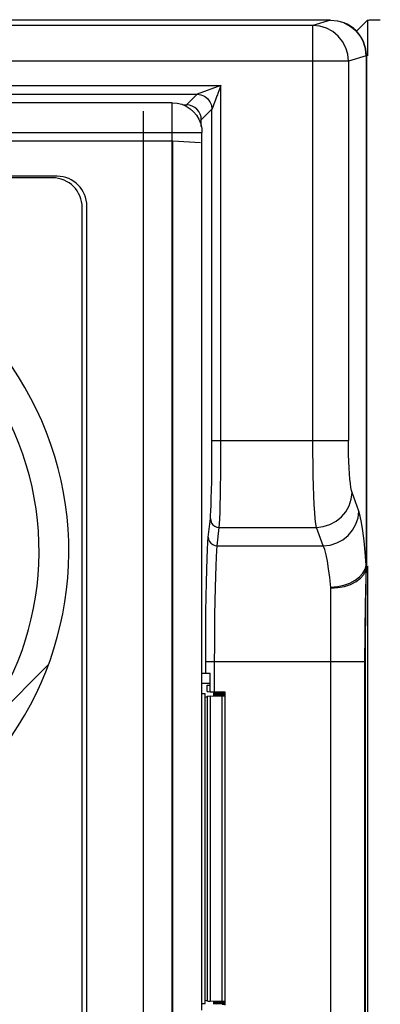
# Model space of a CAD drawing. Header units: millimetres. Extents: x -131 to 719, y -272 to 510.
# Tile 72 of 102: x 233 to 245, y 149 to 182. Entities that reach past the tile are written whole.
import ezdxf

# ---------------------------------------------------------------- set-up
doc = ezdxf.new("R2010")
doc.units = ezdxf.units.MM
doc.header["$LTSCALE"] = 23.1
doc.layers.get('0').update_dxf_attribs({"linetype": 'CONTINUOUS'})

msp = doc.modelspace()

# ---------------------------------------------------------------- linework, layer by layer
at = {"color": 7}
for p, q in [((243.722, 182.022), (156.13, 182.022)), ((243.722, 182.022), (243.124, 181.843)), ((244.955, 182.02), (244.588, 181.652)), ((244.955, 182.02), (244.955, 180.819)), ((243.124, 181.843), (156.727, 181.843)), ((243.124, 167.893), (243.124, 181.843)), ((244.169, 181.933), (244.161, 181.937)), ((244.909, 181.016), (244.875, 181.162)), ((244.914, 180.821), (244.32, 180.643)), ((244.92, 180.819), (244.914, 180.821)), ((244.92, 180.819), (244.92, 163.708)), ((244.926, 180.818), (244.92, 180.819)), ((244.926, 180.819), (244.926, 163.712)), ((244.32, 180.643), (155.532, 180.643)), ((244.32, 180.643), (244.32, 167.893)), ((159.817, 179.83), (240.035, 179.83)), ((240.035, 179.83), (239.235, 179.531)), ((240.035, 179.83), (239.931, 179.553)), ((240.035, 167.893), (240.035, 179.83)), ((160.617, 179.531), (239.235, 179.531)), ((239.235, 179.531), (238.876, 179.172)), ((239.876, 179.408), (239.84, 179.312)), ((239.902, 179.477), (239.876, 179.408)), ((238.399, 179.245), (161.452, 179.245)), ((238.399, 129.298), (238.399, 179.245)), ((238.768, 179.172), (238.876, 179.172)), ((239.84, 179.312), (239.829, 179.282)), ((237.432, 129.38), (237.432, 178.963)), ((239.735, 179.031), (239.376, 178.672)), ((239.735, 167.893), (239.735, 179.031)), ((239.376, 178.445), (239.376, 178.672)), ((160.452, 178.245), (239.399, 178.245)), ((239.399, 153.009), (239.399, 178.245)), ((161.429, 177.963), (238.422, 177.963)), ((238.422, 130.38), (238.422, 177.963)), ((238.422, 177.963), (239.35, 177.905)), ((234.532, 176.773), (165.319, 176.773)), ((234.376, 176.722), (165.476, 176.722)), ((235.532, 132.57), (235.532, 175.773)), ((235.376, 132.622), (235.376, 175.722)), ((239.735, 167.893), (244.32, 167.893)), ((244.67, 165.52), (244.441, 166.141)), ((239.612, 164.644), (239.68, 165.266)), ((239.912, 164.352), (239.98, 164.974)), ((239.98, 164.974), (243.245, 164.974)), ((243.474, 164.352), (243.245, 164.974)), ((239.912, 164.352), (243.474, 164.352)), ((244.884, 163.568), (244.92, 163.708)), ((244.918, 163.331), (244.923, 163.531)), ((244.924, 163.565), (244.925, 163.623)), ((244.924, 163.561), (244.925, 163.622)), ((244.925, 163.623), (244.926, 163.712)), ((244.925, 163.623), (244.926, 163.667)), ((244.955, 163.675), (244.955, 144.938)), ((243.726, 145.696), (243.726, 162.947)), ((244.903, 162.736), (244.908, 162.939)), ((244.911, 162.798), (244.915, 163.044)), ((244.893, 162.296), (244.897, 162.49)), ((244.897, 162.49), (244.903, 162.736)), ((244.905, 162.285), (244.908, 162.568)), ((244.908, 162.568), (244.911, 162.798)), ((244.889, 162.072), (244.893, 162.296)), ((244.902, 162.06), (244.905, 162.285)), ((244.885, 161.813), (244.889, 162.072)), ((244.9, 161.801), (244.902, 162.06)), ((244.896, 161.184), (244.897, 161.507)), ((244.897, 161.507), (244.9, 161.801)), ((244.894, 160.836), (244.896, 161.184)), ((244.894, 160.46), (244.894, 160.836)), ((231.299, 157.416), (234.245, 160.362)), ((239.525, 160.46), (243.726, 160.46)), ((239.525, 160.072), (239.525, 160.46)), ((239.825, 159.451), (239.825, 160.46)), ((243.726, 160.46), (244.875, 160.46)), ((244.875, 160.46), (244.894, 160.46)), ((244.875, 148.016), (244.875, 160.46)), ((244.894, 148.012), (244.894, 160.46)), ((239.399, 160.072), (239.676, 160.072)), ((239.676, 159.451), (239.676, 160.072)), ((239.576, 159.728), (239.399, 159.728)), ((239.676, 159.727), (239.576, 159.728)), ((239.576, 159.666), (239.676, 159.666)), ((239.576, 159.458), (239.576, 159.666)), ((239.503, 148.97), (239.503, 159.373)), ((239.573, 159.287), (239.573, 149.056)), ((240.076, 159.304), (239.673, 159.294)), ((239.673, 159.294), (239.673, 149.049)), ((239.676, 159.451), (240.076, 159.44)), ((240.076, 159.425), (239.876, 159.42)), ((239.876, 159.42), (239.876, 159.405)), ((239.876, 159.405), (240.076, 159.4)), ((240.076, 159.385), (239.876, 159.38)), ((239.876, 159.38), (239.876, 159.365)), ((239.876, 159.365), (240.076, 159.36)), ((240.076, 159.345), (239.876, 159.34)), ((239.876, 159.34), (239.876, 159.325)), ((239.876, 159.325), (240.076, 159.319)), ((240.076, 159.4), (240.076, 159.425)), ((240.076, 159.36), (240.076, 159.385)), ((240.076, 159.319), (240.076, 159.345)), ((240.076, 149.039), (240.076, 159.304)), ((240.176, 148.91), (240.176, 159.433)), ((240.076, 149.039), (239.673, 149.049)), ((239.876, 149.019), (240.076, 149.024)), ((239.876, 149.019), (239.876, 149.004)), ((240.076, 148.998), (239.876, 149.004)), ((239.876, 148.978), (240.076, 148.983)), ((239.876, 148.978), (239.876, 148.963)), ((240.076, 148.958), (239.876, 148.963)), ((240.076, 148.998), (240.076, 149.024)), ((240.076, 148.958), (240.076, 148.983))]:
    msp.add_line(p, q, dxfattribs=at)
for points in [[(243.716, 182.022), (243.951, 181.999), (244.161, 181.937)], [(244.955, 182.02), (244.961, 182.022), (244.976, 182.024), (244.998, 182.026), (245.028, 182.028), (245.064, 182.03), (245.107, 182.032), (245.156, 182.033), (245.21, 182.034), (245.267, 182.035), (245.328, 182.036), (245.39, 182.036)], [(244.32, 180.643), (244.297, 180.873), (244.23, 181.096), (244.121, 181.304), (243.972, 181.487), (243.79, 181.638), (243.583, 181.75), (243.358, 181.819), (243.124, 181.843)], [(244.161, 181.937), (244.383, 181.819), (244.564, 181.67), (244.713, 181.488), (244.824, 181.28), (244.891, 181.055), (244.914, 180.821)], [(244.92, 180.819), (244.898, 181.053), (244.83, 181.279), (244.72, 181.486), (244.571, 181.668), (244.39, 181.817), (244.171, 181.933)], [(244.875, 181.162), (244.825, 181.299), (244.76, 181.426), (244.683, 181.542), (244.594, 181.646), (244.497, 181.738), (244.392, 181.816), (244.282, 181.881), (244.171, 181.932)], [(244.926, 180.818), (244.925, 180.864), (244.909, 181.016)], [(239.235, 179.531), (239.364, 179.513), (239.485, 179.463), (239.588, 179.384), (239.668, 179.281), (239.718, 179.16), (239.735, 179.031)], [(239.931, 179.553), (239.916, 179.515), (239.902, 179.477)], [(238.399, 179.245), (238.565, 179.231), (238.72, 179.192), (238.866, 179.129), (239, 179.045), (239.116, 178.943), (239.215, 178.824), (239.295, 178.689), (239.355, 178.541), (239.39, 178.383), (239.399, 178.245)], [(239.829, 179.282), (239.738, 179.039), (239.736, 179.034), (239.735, 179.031)], [(239.68, 165.266), (239.689, 165.374), (239.698, 165.525), (239.706, 165.719), (239.713, 165.952), (239.72, 166.22), (239.725, 166.518), (239.729, 166.841), (239.732, 167.181), (239.734, 167.531), (239.735, 167.893)], [(239.98, 164.974), (239.989, 165.092), (239.998, 165.261), (240.006, 165.476), (240.013, 165.735), (240.019, 166.033), (240.025, 166.363), (240.029, 166.721), (240.032, 167.1), (240.034, 167.493), (240.035, 167.893)], [(243.245, 164.974), (243.225, 165.092), (243.206, 165.261), (243.188, 165.477), (243.172, 165.736), (243.158, 166.033), (243.146, 166.364), (243.137, 166.721), (243.13, 167.1), (243.126, 167.493), (243.124, 167.893)], [(244.441, 166.141), (244.421, 166.213), (244.402, 166.313), (244.384, 166.443), (244.368, 166.598), (244.354, 166.777), (244.342, 166.975), (244.332, 167.19), (244.325, 167.418), (244.321, 167.651), (244.32, 167.893)], [(243.245, 164.974), (243.476, 165), (243.697, 165.069), (243.902, 165.179), (244.082, 165.324), (244.231, 165.5), (244.343, 165.7), (244.414, 165.916), (244.441, 166.141)], [(243.474, 164.352), (243.705, 164.378), (243.926, 164.448), (244.131, 164.557), (244.311, 164.702), (244.46, 164.878), (244.572, 165.078), (244.643, 165.295), (244.67, 165.52)], [(244.92, 163.708), (244.886, 164.139), (244.849, 164.52), (244.808, 164.854), (244.764, 165.134), (244.718, 165.355), (244.67, 165.52)], [(239.68, 165.266), (239.691, 165.19), (239.721, 165.12), (239.769, 165.06), (239.831, 165.013), (239.903, 164.984), (239.98, 164.974)], [(239.525, 160.46), (239.526, 161.036), (239.529, 161.593), (239.534, 162.136), (239.541, 162.651), (239.549, 163.125), (239.56, 163.552), (239.571, 163.923), (239.584, 164.233), (239.597, 164.472), (239.612, 164.644)], [(239.612, 164.644), (239.622, 164.569), (239.653, 164.499), (239.7, 164.438), (239.762, 164.392), (239.834, 164.362), (239.912, 164.352)], [(239.825, 160.46), (239.826, 160.994), (239.829, 161.518), (239.834, 162.023), (239.841, 162.5), (239.849, 162.94), (239.859, 163.337), (239.871, 163.682), (239.884, 163.969), (239.897, 164.194), (239.912, 164.352)], [(243.726, 162.947), (243.691, 163.284), (243.654, 163.583), (243.613, 163.84), (243.569, 164.055), (243.523, 164.226), (243.474, 164.352)], [(243.725, 162.958), (243.948, 162.981), (244.164, 163.029), (244.365, 163.102), (244.543, 163.195), (244.692, 163.307), (244.807, 163.432), (244.884, 163.568)], [(244.724, 163.263), (244.834, 163.391), (244.902, 163.527), (244.926, 163.667)], [(244.915, 163.044), (244.919, 163.278), (244.92, 163.317), (244.921, 163.355), (244.924, 163.565)], [(244.926, 163.675), (244.925, 163.683), (244.924, 163.691), (244.923, 163.7), (244.92, 163.708)], [(244.926, 163.675), (244.925, 163.698), (244.924, 163.718)], [(243.726, 162.933), (243.96, 162.947), (244.185, 162.99), (244.392, 163.058), (244.574, 163.15), (244.724, 163.263)], [(244.908, 162.939), (244.915, 163.204), (244.918, 163.331)], [(244.875, 160.46), (244.875, 160.654), (244.876, 160.84), (244.877, 161.019), (244.878, 161.192), (244.879, 161.359), (244.881, 161.518), (244.883, 161.67), (244.885, 161.813)], [(239.399, 148.741), (239.399, 149.753), (239.399, 150.802), (239.399, 151.888), (239.399, 153.009)]]:
    msp.add_lwpolyline(points, dxfattribs=at)
for centre, radius, start, end in [((234.376, 175.722), 1, 0, 90), ((234.532, 175.773), 1, 0, 90), ((223.926, 164.172), 11, 312.5, 227.5), ((223.926, 164.172), 10, 312.5, 227.5)]:
    msp.add_arc(centre, radius, start, end, dxfattribs=at)
for centre, major_axis, ratio, start_param, end_param in [((238.876, 178.671), (-0.354, -0.354), 0.999315, 2.356537, 3.926648), ((239.353, 159.373), (0.15, 0), 0.017455, 0, 1.256445), ((237.626, 159.292), (1.95, 0), 0.043661, -0.26738, -0.054594), ((239.773, 159.287), (0.2, 0), 0.043661, 2.094395, 3.086998), ((239.776, 159.458), (0.2, 0), 0.043661, 3.141593, 4.18879), ((239.976, 159.413), (0.2, 0), 0.043661, 2.094395, 4.18879), ((239.976, 159.372), (0.2, 0), 0.043661, 2.094395, 4.18879), ((239.976, 159.332), (0.2, 0), 0.043661, 2.094395, 4.18879), ((239.976, 159.433), (0.2, 0), 0.043661, 5.235988, 7.330383), ((239.976, 159.393), (0.2, 0), 0.043661, 5.235988, 7.330383), ((239.976, 159.352), (0.2, 0), 0.043661, 5.235988, 7.330383), ((239.976, 159.312), (0.2, 0), 0.043661, -1.047198, 1.047198), ((239.353, 148.97), (0.15, 0), 0.017455, -1.255741, 0), ((237.626, 149.051), (1.95, 0), 0.043661, 0.054594, 0.26738), ((239.773, 149.057), (0.2, 0), 0.043661, -3.086998, -2.094395), ((239.976, 149.011), (0.2, 0), 0.043661, 2.094395, 4.18879), ((239.976, 148.971), (0.2, 0), 0.043661, 2.094395, 4.18879), ((239.976, 149.031), (0.2, 0), 0.043661, 5.235988, 7.330383), ((239.976, 148.991), (0.2, 0), 0.043661, 5.235988, 7.330383), ((239.976, 148.951), (0.2, 0), 0.043661, 5.235988, 7.330383)]:
    msp.add_ellipse(centre, major_axis=major_axis, ratio=ratio, start_param=start_param, end_param=end_param, dxfattribs=at)

doc.saveas('drawing.dxf')
